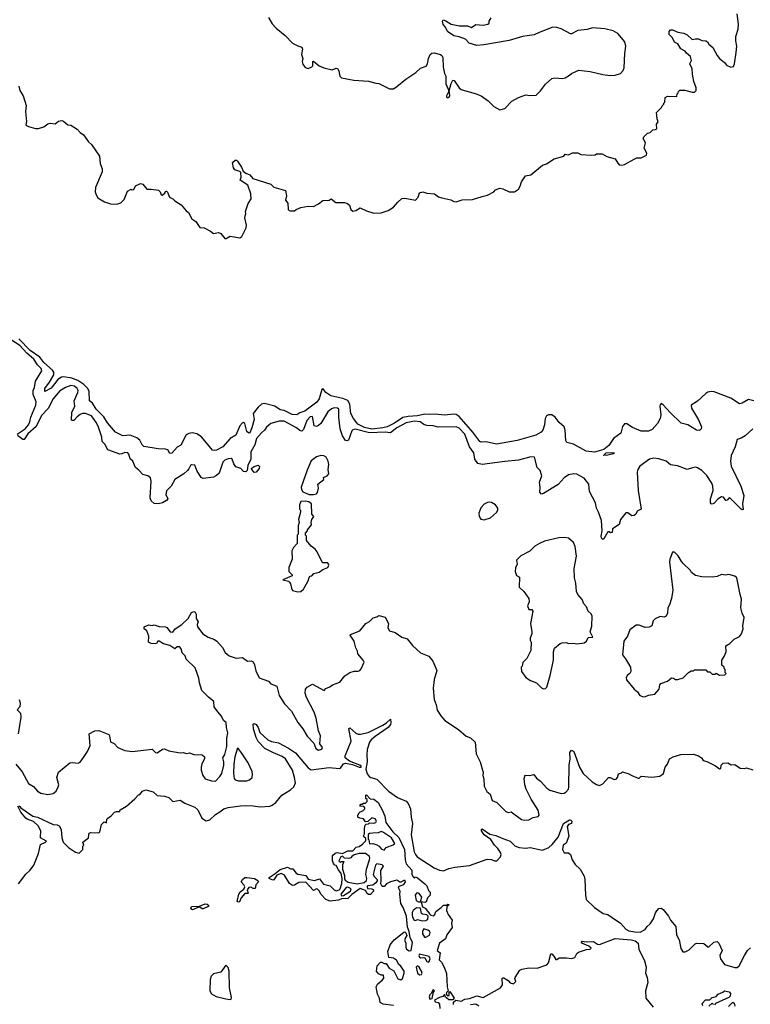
# Model space of a CAD drawing. Extents: x 2220333 to 2384341, y 721037 to 894043.
# Tile 181 of 256: x 2304714 to 2311732, y 813507 to 822968. Entities that reach past the tile are written whole.
import ezdxf

# ---------------------------------------------------------------- set-up
doc = ezdxf.new("R2010")
doc.units = 0

msp = doc.modelspace()

# ---------------------------------------------------------------- linework, layer by layer
at = {"layer": '0CON10XD'}
for points in [[(2307105, 822990), (2307139.3, 822929.3), (2307177.5, 822885), (2307262.5, 822815), (2307335, 822742.5), (2307385, 822716.7), (2307422.5, 822705), (2307430, 822685), (2307420, 822635), (2307433.3, 822595), (2307427.5, 822565), (2307435, 822540), (2307455, 822507.5), (2307485, 822500), (2307520, 822515), (2307530, 822525), (2307530, 822565), (2307535, 822570), (2307590, 822525), (2307636.1, 822506.1), (2307715, 822486.2), (2307755, 822503.3), (2307765, 822500), (2307778, 822475), (2307790, 822425), (2307805, 822410), (2307925, 822387.5), (2308065, 822375.8), (2308135, 822356.7), (2308165, 822356.2), (2308265, 822302.5), (2308305, 822302.5), (2308337.5, 822325), (2308423.9, 822396.1), (2308519.3, 822460.7), (2308565, 822502.5), (2308617.7, 822522.3), (2308631.2, 822545), (2308641.4, 822595), (2308657.1, 822635), (2308672.4, 822647.6), (2308695, 822650), (2308755, 822634), (2308768, 822625), (2308777.5, 822605), (2308780.8, 822515), (2308795, 822450), (2308806.7, 822426.7), (2308807, 822353), (2308832.5, 822295), (2308832.5, 822275), (2308814, 822235), (2308814.4, 822224.4), (2308825, 822216.7), (2308840, 822225), (2308845, 822240), (2308840, 822285), (2308858.8, 822355), (2308875, 822387.5), (2308887.5, 822385), (2308935, 822312.5), (2308955, 822296.7), (2309100, 822255), (2309145.9, 822235.9), (2309215, 822186.7), (2309267.5, 822135), (2309325, 822103.3), (2309375, 822113.3), (2309440, 822185), (2309505, 822221.2), (2309575, 822246.2), (2309615, 822240), (2309675, 822244), (2309716.7, 822283.3), (2309765, 822350), (2309825, 822403.3), (2309855, 822408.8), (2309925, 822403.8), (2309955, 822410), (2309996.1, 822433.9), (2310015, 822452.5), (2310085, 822482.5), (2310195, 822470), (2310315, 822440), (2310385, 822432.5), (2310435, 822435.8), (2310485, 822451.2), (2310510.5, 822479.5), (2310522, 822505), (2310527.3, 822642.7), (2310538, 822715), (2310526.2, 822755), (2310458.8, 822835), (2310415, 822862.2), (2310335, 822878.9), (2310215, 822888.6), (2310165, 822874.2), (2310075, 822864), (2310015, 822832), (2310005, 822832), (2309915, 822880.8), (2309875, 822892.5), (2309835, 822895.8), (2309704.1, 822845.9), (2309655, 822823.3), (2309545, 822806.2), (2309415, 822766.7), (2309173.6, 822726.4), (2309105, 822721.2), (2309032.3, 822742.3), (2308995, 822780), (2308935, 822804), (2308885, 822812.5), (2308823.6, 822853.6), (2308802.5, 822895), (2308781.2, 822921.2), (2308776.2, 822955), (2308782.5, 822967.5), (2308808.3, 822958.3), (2308857.5, 822925), (2308939.3, 822909.3), (2309015, 822908.8), (2309055, 822893.3), (2309097, 822923), (2309165, 822916), (2309210, 822925), (2309222.5, 822935), (2309223.8, 822955), (2309243.2, 822986.8)], [(2308541.7, 821261.7), (2308553.8, 821305), (2308585, 821313.3), (2308625, 821301.2), (2308700, 821295), (2308737.3, 821267.3), (2308767.5, 821255), (2308855, 821238), (2308885, 821222), (2308905, 821219.2), (2308964.2, 821235.8), (2309065, 821239.4), (2309155, 821270), (2309208.6, 821281.4), (2309267.5, 821315), (2309285, 821332.5), (2309325, 821347.5), (2309355, 821342.5), (2309415, 821313.3), (2309467, 821313), (2309505, 821340), (2309521.7, 821368.3), (2309535, 821410), (2309573.9, 821466.1), (2309625, 821477.5), (2309735, 821570), (2309775, 821582.5), (2309848.3, 821631.7), (2309940, 821655), (2309955, 821676.7), (2309985, 821670), (2310025, 821687.5), (2310055, 821690), (2310075, 821687.5), (2310105, 821672.5), (2310205, 821667.5), (2310241.7, 821668.3), (2310255, 821680), (2310309.3, 821679.3), (2310355, 821652.5), (2310435, 821630), (2310458.3, 821588.3), (2310473.9, 821573.9), (2310495, 821570), (2310523.9, 821576.1), (2310615, 821627.5), (2310640.7, 821639.3), (2310685, 821640), (2310733.6, 821666.4), (2310736.7, 821685), (2310712.5, 821735), (2310726.2, 821785), (2310703.3, 821825), (2310708.3, 821841.7), (2310743.6, 821876.4), (2310770, 821885), (2310795, 821910), (2310821.7, 821911.7), (2310835, 821920), (2310830, 821965), (2310847.5, 821985), (2310837.5, 822015), (2310830, 822075), (2310880, 822125), (2310885, 822140), (2310900, 822155), (2310900, 822165), (2310910, 822175), (2310915, 822220), (2310937, 822233), (2311025, 822230), (2311030, 822255), (2311040, 822265), (2311041.7, 822278.3), (2311055, 822290), (2311101.7, 822291.7), (2311175, 822272.5), (2311197, 822273), (2311211.7, 822288.3), (2311213, 822313), (2311190, 822375), (2311176.2, 822445), (2311174, 822495), (2311152.5, 822545), (2311167.5, 822575), (2311156.7, 822615), (2311120, 822645), (2311106.7, 822666.7), (2311065, 822686.7), (2311037.5, 822735), (2311005, 822751.2), (2310984.4, 822795), (2310953.8, 822825), (2310954.3, 822855.7), (2310965, 822870), (2310985, 822871.2), (2311035, 822848.8), (2311095, 822838), (2311125, 822821.2), (2311175, 822778.8), (2311205, 822783.3), (2311235, 822783.3), (2311265, 822767.5), (2311305, 822763.3), (2311322.5, 822755), (2311334.1, 822734.1), (2311372.3, 822702.3), (2311413.4, 822623.4), (2311436.2, 822595), (2311485, 822556.7), (2311505, 822532.5), (2311545, 822513.3), (2311570.7, 822519.3), (2311581.2, 822545), (2311597, 822653), (2311601.4, 822715), (2311592.9, 822765), (2311594.2, 822805), (2311615, 822877.5), (2311620, 822925), (2311606.4, 823025)], [(2304705, 822330), (2304716.4, 822286.4), (2304746.2, 822235), (2304774.4, 822145), (2304770.8, 822085), (2304779.2, 821990.8), (2304772.5, 821955), (2304797, 821943), (2304865, 821923.8), (2304895, 821923.3), (2304945, 821937.5), (2304985, 821967.5), (2305005, 821973.3), (2305055, 821966.7), (2305086.4, 821993.6), (2305118.3, 821998.3), (2305133.6, 821993.6), (2305175, 821957.5), (2305205, 821953.3), (2305265, 821916.7), (2305294.1, 821884.1), (2305325, 821861.2), (2305374.3, 821794.3), (2305405, 821770), (2305481.2, 821655), (2305487.5, 821585), (2305506.1, 821536.1), (2305506, 821505), (2305443.4, 821356.6), (2305438.6, 821315), (2305446.7, 821285), (2305464.2, 821255), (2305528.7, 821218.7), (2305585, 821197.5), (2305645.8, 821194.2), (2305685, 821208), (2305718.3, 821241.7), (2305748.8, 821321.2), (2305785, 821340), (2305795, 821332.5), (2305810, 821335), (2305827, 821373), (2305875, 821392.5), (2305896.4, 821386.4), (2305935, 821340), (2305975, 821340), (2306048.3, 821328.3), (2306063.3, 821315), (2306073.6, 821283.6), (2306083, 821283), (2306109.3, 821300.7), (2306115, 821317.5), (2306125, 821320), (2306135, 821310), (2306151.2, 821261.2), (2306185, 821246.7), (2306205, 821227.5), (2306265, 821190), (2306311.4, 821131.4), (2306336.2, 821115), (2306365.9, 821055.9), (2306405, 821028.8), (2306445, 820970), (2306485, 820969.4), (2306547, 820937), (2306575, 820914.3), (2306625, 820923.3), (2306645, 820912.5), (2306685, 820866.2), (2306697.5, 820865), (2306735, 820886.7), (2306827.5, 820872.5), (2306846.2, 820885), (2306890.5, 820969.5), (2306893.6, 820993.6), (2306877.5, 821065), (2306887.5, 821105), (2306882.5, 821125), (2306908.3, 821201.7), (2306937.5, 821245), (2306933.8, 821295), (2306906.4, 821376.4), (2306830, 821425), (2306840, 821455), (2306838.5, 821498.5), (2306828.9, 821508.9), (2306781.2, 821525), (2306766, 821545), (2306757.5, 821595), (2306785, 821617.5), (2306795, 821617.5), (2306805, 821607.5), (2306845, 821551.2), (2306861.9, 821511.9), (2306885, 821494), (2306925, 821476.2), (2306951.7, 821441.7), (2307125, 821386.7), (2307155, 821360), (2307267.1, 821327.1), (2307276, 821275), (2307267.5, 821235), (2307290, 821205), (2307292.5, 821145), (2307303, 821133), (2307315, 821130), (2307355, 821130), (2307370, 821145), (2307415, 821162.5), (2307485, 821177.5), (2307536.4, 821173.6), (2307585, 821197.5), (2307625, 821230), (2307685, 821232.5), (2307705, 821246.7), (2307752, 821212), (2307835, 821212.5), (2307856.7, 821205), (2307883.3, 821185), (2307894.2, 821145), (2307915, 821129.2), (2307943.3, 821135), (2307985, 821161.4), (2308045, 821131.9), (2308115, 821108.1), (2308185, 821112.5), (2308254, 821135), (2308304.2, 821165), (2308345, 821214.2), (2308385, 821248.6), (2308415, 821252), (2308515, 821233.8), (2308541.7, 821261.7)], [(2304687.9, 818985), (2304764.9, 819035.1), (2304797, 819075), (2304811.2, 819105), (2304820.2, 819149.8), (2304870.2, 819265), (2304871.7, 819295), (2304843.2, 819365), (2304844.2, 819405), (2304857.2, 819435), (2304864.2, 819495.8), (2304927.8, 819595), (2304920, 819615), (2304885, 819650.9), (2304849.2, 819705), (2304782.1, 819762.1), (2304715, 819836.2), (2304625.5, 819895.5)], [(2307164.1, 819254.1), (2307065, 819280.4), (2307035, 819272.5), (2307004.1, 819245.9), (2306957.5, 819185), (2306966.6, 819125), (2306944.7, 819045), (2306925, 818998.6), (2306913.8, 818995), (2306895, 819010.8), (2306876.2, 819086.2), (2306865, 819097.1), (2306855, 819094.2), (2306829.2, 819065), (2306790.5, 818975), (2306734.7, 818945), (2306665, 818863.8), (2306605, 818831.8), (2306585, 818827.5), (2306565, 818832.9), (2306459.4, 818959.4), (2306415, 818988.1), (2306371.7, 818998.3), (2306337.6, 818992.4), (2306311.7, 818978.3), (2306261.5, 818878.5), (2306225, 818858.8), (2306175, 818803.1), (2306155, 818798.6), (2306136.4, 818835), (2306115, 818840.5), (2306045, 818844.4), (2305907.7, 818867.7), (2305891.2, 818881.2), (2305868.3, 818928.3), (2305838.7, 818948.7), (2305775, 818974.6), (2305705, 818969.1), (2305635.3, 819005.3), (2305558.2, 819095), (2305520.6, 819150.6), (2305447.4, 819225), (2305411.8, 819281.8), (2305384.3, 819305), (2305381.9, 819395), (2305368.3, 819425), (2305330.9, 819460.9), (2305271.2, 819501.2), (2305215, 819524.4), (2305135, 819536.2), (2305115, 819532.3), (2305080.7, 819509.3), (2305015, 819427.1), (2304956.7, 819396.7), (2304954.6, 819425), (2304998.9, 819485), (2305041.3, 819555), (2305041.1, 819581.1), (2305029.7, 819599.7), (2304945.2, 819675), (2304905.6, 819725.6), (2304815, 819788.9), (2304705, 819900.5)], [(2311362.5, 818515), (2311315, 818588.6), (2311265, 818636.9), (2311225, 818662.9), (2311205, 818667.5), (2311177, 818663), (2311125, 818644.3), (2311031.2, 818681.2), (2310965, 818690), (2310923.8, 818725), (2310855, 818748.6), (2310805, 818754.2), (2310765, 818745.8), (2310672.3, 818677.7), (2310651.2, 818645), (2310645, 818620), (2310655.6, 818445), (2310685, 818263.8), (2310646.1, 818243.9), (2310631.2, 818215), (2310615, 818202.5), (2310595, 818202), (2310555, 818228.8), (2310535, 818228.8), (2310486, 818165), (2310472.6, 818117.4), (2310408, 818075), (2310405, 818040), (2310388.3, 818038.3), (2310377, 818047), (2310365, 818046.2), (2310325, 817980), (2310315, 817973.3), (2310302, 817985), (2310298, 818005), (2310308.6, 818055), (2310303.6, 818155), (2310274.7, 818234.7), (2310253.3, 818275), (2310244.5, 818325), (2310187.9, 818435), (2310180.8, 818505), (2310135, 818563.8), (2310065, 818602), (2310035.9, 818604.1), (2309985, 818594.2), (2309945, 818566), (2309885, 818502.9), (2309745.8, 818414.2), (2309725, 818409.6), (2309708.9, 818428.9), (2309713.8, 818475), (2309708.5, 818525), (2309730, 818585), (2309713.3, 818635), (2309683.6, 818663.6), (2309660, 818765), (2309625, 818767.5), (2309505, 818735.6), (2309375, 818723.5), (2309155.7, 818694.3), (2309115, 818704.2), (2309086.2, 818746.2), (2309077.5, 818805), (2309034.3, 818864.3), (2308990, 818985), (2308935, 819041.5), (2308905, 819056.7), (2308735, 819052.7), (2308685, 819064.6), (2308625, 819068.6), (2308595, 819077.1), (2308562, 819105), (2308505, 819109.8), (2308425, 819092.7), (2308335, 819045.7), (2308275, 818999), (2308225, 819004.5), (2308075, 818998.1), (2307935, 819031.8), (2307915, 819028.1), (2307905, 819018), (2307872.2, 818927.8), (2307855, 818920.8), (2307845, 818925.8), (2307815, 818970), (2307793.3, 819035), (2307778.3, 819145), (2307779.5, 819225), (2307765, 819236.4), (2307735, 819237.5), (2307710.5, 819229.5), (2307675, 819199.1), (2307605, 819088.1), (2307585, 819067.5), (2307565, 819057.5), (2307543.3, 819065), (2307525, 819154.4), (2307505, 819153.3), (2307472.1, 819115), (2307439.9, 819030.1), (2307425, 819015.6), (2307405, 819020.5), (2307365, 819050), (2307255, 819110.3), (2307205, 819111.3), (2307125, 819087.1), (2307085, 819052.2), (2307066, 819024), (2307035, 818998.4), (2306988.2, 818945), (2306971.4, 818881.4), (2306934, 818815), (2306933.3, 818745), (2306904.4, 818685), (2306900, 818635), (2306886, 818624), (2306865, 818626.7), (2306836.7, 818655), (2306791.1, 818671.1), (2306769.8, 818699.8), (2306753.8, 818745), (2306745, 818750), (2306715, 818748.5), (2306685, 818735.6), (2306664.5, 818715), (2306628.5, 818611.5), (2306605, 818588), (2306575, 818573.1), (2306475, 818558.8), (2306458.4, 818568.4), (2306414.6, 818635), (2306395, 818688), (2306365, 818690), (2306355, 818684.3), (2306339.4, 818650.6), (2306325.2, 818634.8), (2306290, 818605), (2306205, 818550.5), (2306168, 818485), (2306125, 818441.1), (2306118, 818405), (2306135.6, 818365), (2306125, 818347.5), (2306085.4, 818324.6), (2306044.3, 818315.7), (2306005, 818317.5), (2305977.1, 818345), (2305966.4, 818375), (2305976.4, 818535), (2305970.6, 818565), (2305945, 818585.7), (2305895, 818598), (2305859.1, 818639.1), (2305825, 818664.2), (2305799.1, 818725), (2305775, 818748.8), (2305762.8, 818792.8), (2305754, 818805), (2305725, 818810), (2305695.3, 818794.7), (2305675, 818792.3), (2305560.9, 818835), (2305530.4, 818890.4), (2305506.5, 818915), (2305503.8, 818955), (2305471.9, 819051.9), (2305453, 819093), (2305405, 819161.8), (2305345, 819183.8), (2305316.9, 819183.1), (2305296, 819175), (2305265, 819150.6), (2305235, 819117.1), (2305220, 819115), (2305211.1, 819121.1), (2305214.5, 819195), (2305242.2, 819255), (2305236.5, 819305), (2305273.1, 819385), (2305274.3, 819405), (2305264.3, 819425), (2305241.2, 819445), (2305205, 819452), (2305153.3, 819435), (2305095, 819397.8), (2305033.8, 819325), (2304988.7, 819231.3), (2304923.6, 819165), (2304871.1, 819058.9), (2304792.8, 818987.2), (2304755, 818933.8), (2304743.1, 818933.1), (2304691.7, 818971.7)], [(2311765, 819305.2), (2311715, 819319.5), (2311655, 819284), (2311627, 819277), (2311545, 819330.5), (2311385, 819392.5), (2311355, 819396.1), (2311325, 819388.8), (2311303.6, 819376.4), (2311225, 819301.6), (2311163.3, 819265), (2311167.3, 819235), (2311233.7, 819123.6), (2311262.2, 819055), (2311260, 819035), (2311245, 819019.4), (2311214, 819024), (2311133.3, 819075), (2311069.5, 819089.5), (2310961.4, 819195), (2310895, 819268), (2310875, 819278.8), (2310865, 819267.5), (2310863.3, 819255), (2310872.2, 819172.2), (2310867.1, 819135), (2310841.7, 819088.3), (2310790.6, 819029.4), (2310754.7, 819015.3), (2310685, 819014.1), (2310600.5, 819050.5), (2310545, 819083.8), (2310525, 819084.5), (2310505, 819060), (2310486.9, 818995), (2310418.9, 818945), (2310373.5, 818875), (2310325, 818837.8), (2310235, 818811.2), (2310155, 818820.6), (2310035, 818889.6), (2309969.2, 818905), (2309960.4, 818925), (2309954.1, 819025), (2309945.4, 819055), (2309897.6, 819097.6), (2309858, 819148), (2309825, 819171.1), (2309795, 819171.9), (2309775, 819160.8), (2309760.6, 819135), (2309755.7, 819075), (2309737.8, 819025), (2309722.9, 819005), (2309672.5, 818975), (2309494, 818925), (2309295, 818890.2), (2309195, 818910.5), (2309148.3, 818908.3), (2309135, 818915.4), (2309065.1, 819005.1), (2308933.9, 819153.9), (2308905, 819175.2), (2308885, 819178.1), (2308795, 819167.1), (2308705, 819178.7), (2308647, 819173), (2308605, 819176.5), (2308535, 819162.6), (2308445, 819155.8), (2308394.7, 819145.3), (2308315, 819091.6), (2308243.2, 819056.8), (2308202.1, 819045), (2308095, 819033.8), (2308025, 819049.9), (2307962.5, 819082.5), (2307921.9, 819135), (2307893.3, 819185), (2307883.5, 819275), (2307865, 819308.5), (2307818.4, 819328.4), (2307703.3, 819353.3), (2307655, 819385.8), (2307625, 819423.3), (2307615, 819413.8), (2307588.9, 819325), (2307568, 819292), (2307453.9, 819205), (2307405, 819189.3), (2307375, 819171.1), (2307332, 819175), (2307255, 819213.7), (2307215, 819217.7), (2307164.1, 819254.1)], [(2311755, 819036.2), (2311681.7, 818968.3), (2311645, 818946.2), (2311605, 818932.5), (2311586, 818865), (2311548.6, 818781.4), (2311540.6, 818725), (2311548.7, 818678.7), (2311640, 818485), (2311671.2, 818395), (2311656.2, 818315), (2311665, 818262.5), (2311655, 818258), (2311645, 818264.4), (2311535, 818374.3), (2311525, 818371.2), (2311510.6, 818349.4), (2311496.2, 818346.2), (2311475, 818380), (2311455, 818381.9), (2311422, 818365), (2311381.8, 818318.2), (2311365, 818311.9), (2311356.4, 818316.4), (2311351.1, 818325), (2311351.1, 818365), (2311374.6, 818445), (2311372.3, 818485), (2311362.5, 818515)], [(2310320.7, 818780.7), (2310346.7, 818805), (2310415, 818809.4), (2310427.5, 818805), (2310417.5, 818795), (2310365, 818784.3), (2310320.7, 818780.7)], [(2307535, 818404.2), (2307565, 818413.3), (2307573.3, 818425), (2307582.5, 818465), (2307577.5, 818505), (2307635, 818550), (2307631.7, 818568.3), (2307666.1, 818583.9), (2307682.5, 818605), (2307677.5, 818645), (2307683.3, 818695), (2307676.2, 818725), (2307656.7, 818765), (2307635, 818776.7), (2307605, 818778.8), (2307565, 818766.2), (2307515, 818728.9), (2307475, 818640.8), (2307417.8, 818475), (2307419.4, 818455), (2307435, 818432.5), (2307495, 818406), (2307535, 818404.2)], [(2306965, 818617.5), (2306937.5, 818655), (2306967.5, 818675), (2307005, 818685.8), (2307015.7, 818675), (2307015.6, 818655), (2306985, 818620), (2306965, 818617.5)], [(2307385, 817471.2), (2307415, 817472), (2307441.2, 817495), (2307483.3, 817575), (2307493, 817607), (2307505, 817620), (2307520, 817625), (2307540, 817645), (2307591.7, 817658.3), (2307625, 817683.3), (2307675, 817702.5), (2307682.5, 817725), (2307675, 817747.5), (2307625, 817750), (2307620, 817755), (2307572.5, 817855), (2307551.7, 817881.7), (2307515, 817907.5), (2307470, 817965), (2307470, 818005), (2307460, 818015), (2307460, 818035), (2307480, 818055), (2307480, 818065), (2307517, 818113), (2307512.5, 818135), (2307520, 818165), (2307540, 818195), (2307520, 818215), (2307517.5, 818315), (2307490, 818335), (2307455, 818342.5), (2307415, 818337.5), (2307402.5, 818305), (2307402.5, 818265), (2307410, 818255), (2307410, 818235), (2307392.5, 818165), (2307397.5, 818135), (2307387.5, 818105), (2307390, 818025), (2307380, 818015), (2307380, 817935), (2307342.5, 817895), (2307327.5, 817865), (2307332.5, 817785), (2307297.5, 817705), (2307297.5, 817665), (2307330, 817635), (2307330, 817625), (2307240, 817585), (2307295, 817572.5), (2307305, 817562.5), (2307315.9, 817545.9), (2307323.8, 817505), (2307335, 817484), (2307385, 817471.2)], [(2309175, 818163.3), (2309235, 818182.5), (2309295, 818232.5), (2309307.5, 818255), (2309307.5, 818275), (2309285, 818307.5), (2309245, 818327.5), (2309215, 818332.5), (2309175, 818312.5), (2309145, 818277.5), (2309123.9, 818226.1), (2309127.5, 818195), (2309145, 818167.5), (2309175, 818163.3)], [(2309745, 816537.5), (2309765, 816540), (2309776.4, 816553.6), (2309808, 816665), (2309840, 816815), (2309840, 816895), (2309851.7, 816928.3), (2309906.4, 816973.6), (2309925, 816980), (2309965, 816982.5), (2309985, 816973.3), (2310035, 816976.7), (2310065, 816971.2), (2310135, 816980), (2310160, 816995), (2310175, 817030), (2310220, 817035), (2310193.3, 817085), (2310210.7, 817139.3), (2310214, 817235), (2310205, 817260), (2310173.8, 817285), (2310158, 817325), (2310134.3, 817354.3), (2310118, 817395), (2310074.4, 817444.4), (2310062.1, 817472.1), (2310057.5, 817555), (2310042.5, 817605), (2310039.2, 817695), (2310064.1, 817814.1), (2310050, 817905), (2310033.8, 817945), (2309985, 817986.2), (2309945, 817993.8), (2309892.3, 817987.7), (2309755, 817956.7), (2309706.2, 817933.8), (2309661.2, 817908.8), (2309615, 817861.2), (2309527.5, 817815), (2309487.5, 817775), (2309491.2, 817735), (2309477.7, 817702.3), (2309473.8, 817665), (2309487, 817627), (2309515, 817610), (2309512.5, 817515), (2309555, 817473.8), (2309603.3, 817405), (2309606.7, 817375), (2309592.5, 817335), (2309605, 817300), (2309635, 817300), (2309642.5, 817285), (2309620, 817165), (2309633.3, 817085), (2309633.3, 817065), (2309617.5, 817025), (2309617.5, 817005), (2309627.5, 816985), (2309622.5, 816905), (2309585, 816830), (2309548.3, 816791.7), (2309540, 816755), (2309530, 816745), (2309533, 816703), (2309577, 816647), (2309619.3, 816619.3), (2309677.5, 816595), (2309725, 816547.5), (2309745, 816537.5)], [(2310705, 816462.5), (2310725, 816463.3), (2310755, 816476.7), (2310815, 816487.5), (2310858, 816535), (2310863.1, 816576.9), (2310871.7, 816588.3), (2310937.7, 816612.3), (2310975, 816643.8), (2310995, 816640), (2311015, 816627.5), (2311035, 816626.7), (2311085.8, 816644.2), (2311140, 816695), (2311165, 816710), (2311185, 816710), (2311195, 816720), (2311305, 816720), (2311321.7, 816701.7), (2311345, 816700), (2311365, 816680), (2311395, 816680), (2311405, 816690), (2311435, 816670), (2311488.3, 816671.7), (2311500, 816685), (2311490, 816695), (2311490, 816725), (2311480, 816735), (2311480, 816745), (2311460, 816765), (2311460, 816815), (2311481.7, 816848.3), (2311500, 816895), (2311498.3, 816951.7), (2311535, 816972.5), (2311577.5, 817015), (2311627.7, 817042.3), (2311646.7, 817065), (2311663.3, 817115), (2311661.2, 817145), (2311672.5, 817225), (2311652.5, 817265), (2311642.5, 817315), (2311648.3, 817398.3), (2311633.3, 817445), (2311602.5, 817605), (2311585, 817620), (2311525, 817636.7), (2311495, 817631.2), (2311455, 817637.5), (2311415, 817618.8), (2311365, 817612.5), (2311265, 817613.3), (2311205, 817627.5), (2311167, 817657), (2311157.5, 817675), (2311084.1, 817744.1), (2311068, 817768), (2311040, 817815), (2311005, 817850), (2310985, 817850), (2310960, 817785), (2310955.9, 817754.1), (2310987, 817487), (2310976.7, 817405), (2310956.7, 817345), (2310940, 817315), (2310936.7, 817265), (2310925, 817237.5), (2310905, 817226.7), (2310865, 817232.5), (2310819.3, 817210.7), (2310799.3, 817190.7), (2310787.5, 817145), (2310759.3, 817130.7), (2310723.6, 817126.4), (2310665, 817151.2), (2310635, 817150), (2310573.9, 817106.1), (2310553.3, 817045), (2310517.5, 816995), (2310503.3, 816865), (2310533.8, 816825), (2310580, 816745), (2310583.3, 816705), (2310573.9, 816686.1), (2310548.8, 816665), (2310541.2, 816645), (2310542.5, 816625), (2310615, 816533.3), (2310649.3, 816509.3), (2310670, 816475), (2310705, 816462.5)], [(2304675.7, 815815), (2304738.9, 815738.9), (2304796.8, 815626.8), (2304845, 815598), (2304885, 815556), (2304915.7, 815535.7), (2304985, 815524), (2305035, 815531.4), (2305064.5, 815555.5), (2305084, 815595), (2305088.8, 815615), (2305070, 815685), (2305085, 815737.5), (2305195, 815826.2), (2305225, 815830), (2305273.9, 815823.9), (2305295, 815832), (2305325, 815878.8), (2305364.3, 815935), (2305391.4, 815995), (2305382.5, 816105), (2305436.1, 816133.9), (2305475, 816137.5), (2305569.1, 816099.1), (2305576.9, 816086.9), (2305585, 816030), (2305621.3, 816011.3), (2305655, 815974.3), (2305725, 815945.7), (2305795, 815934.4), (2305985, 815959.2), (2306017, 815927), (2306035, 815922.5), (2306085, 815958), (2306105, 815960.8), (2306145, 815940.8), (2306255, 815922), (2306285, 815926.7), (2306315, 815917.5), (2306345, 815922.5), (2306385, 815907.5), (2306465, 815902.5), (2306487.5, 815885), (2306490, 815865), (2306464.2, 815815.8), (2306456.2, 815785), (2306456.7, 815755), (2306472.5, 815705), (2306495, 815673.8), (2306556.1, 815653.9), (2306595, 815651.2), (2306637.8, 815695), (2306654.4, 815725), (2306674.6, 815805.4), (2306675.3, 815835), (2306666.5, 815875), (2306685, 815906.2), (2306703.8, 815985), (2306704.5, 816065.5), (2306713.3, 816115), (2306700, 816165), (2306696.7, 816215), (2306672.5, 816235), (2306653.3, 816275), (2306615.9, 816315.9), (2306583.3, 816365), (2306580, 816415), (2306527.3, 816457.3), (2306463.4, 816523.4), (2306440, 816595), (2306435, 816640), (2306399.3, 816739.3), (2306312, 816822), (2306303.3, 816855), (2306273.8, 816883.8), (2306268, 816915), (2306255, 816933.8), (2306245, 816941.2), (2306227.5, 816942.5), (2306203, 816923), (2306155.9, 816955.9), (2306095, 816970), (2306053, 816997), (2306040, 816995), (2306026.4, 816973.6), (2306015, 816970), (2305975, 816972.5), (2305950, 816985), (2305953.3, 817045), (2305936.2, 817096.2), (2305910, 817115), (2305910, 817135), (2305955, 817153.3), (2305985, 817147.5), (2306005, 817152.5), (2306055, 817136), (2306115, 817133.8), (2306127.1, 817127.1), (2306160, 817085), (2306185, 817082.5), (2306206.2, 817115), (2306271.2, 817155), (2306332.5, 817215), (2306365, 817272.5), (2306385, 817280), (2306400, 817275), (2306410, 817255), (2306410, 817215), (2306427, 817183), (2306420, 817155), (2306422, 817135), (2306473.8, 817065), (2306525, 817034), (2306585, 817011.4), (2306606.8, 816996.8), (2306663.3, 816935), (2306685.9, 816885.9), (2306725, 816854), (2306794.3, 816834.3), (2306855, 816839.2), (2306903.2, 816803.2), (2306935.9, 816805.9), (2306955, 816796.7), (2306967.9, 816767.9), (2306980.5, 816710.5), (2307013.3, 816645), (2307102.5, 816612.5), (2307125, 816587.5), (2307185, 816562.5), (2307206.7, 816475), (2307235, 816430), (2307256.2, 816395), (2307324.3, 816324.3), (2307384, 816215), (2307435, 816152.5), (2307474.2, 816084.2), (2307540, 816015), (2307557.5, 815965), (2307585, 815950), (2307615, 815957.5), (2307622.5, 815975), (2307598.3, 816008.3), (2307602.5, 816085), (2307583.6, 816133.6), (2307561.2, 816255), (2307542, 816315), (2307470, 816455), (2307457, 816497), (2307460, 816535), (2307475, 816553.3), (2307525, 816582.5), (2307637, 816523), (2307655, 816542.5), (2307693.6, 816556.4), (2307717.5, 816575), (2307788.3, 816601.7), (2307838.3, 816661.7), (2307883.9, 816696.1), (2307927, 816707), (2307965, 816707.5), (2307980, 816715), (2307995, 816730), (2308022.5, 816795), (2308013.3, 816815), (2307963.3, 816875), (2307958.8, 816898.8), (2307943, 816933), (2307926.7, 816995), (2307887.5, 817055), (2307890.7, 817059.3), (2307980, 817095), (2308037.5, 817165), (2308075, 817183.8), (2308109.7, 817220.3), (2308145, 817230), (2308165, 817242.5), (2308226.1, 817226.1), (2308256.7, 817165), (2308250.8, 817125), (2308265.8, 817095.8), (2308319.5, 817079.5), (2308385.5, 817035.5), (2308437.3, 817017.3), (2308487.5, 816955), (2308563.6, 816883.6), (2308645, 816852.5), (2308682.5, 816805), (2308720.6, 816715), (2308693.8, 816626.2), (2308685.7, 816545), (2308694, 816435), (2308714, 816385), (2308722.7, 816332.7), (2308757.7, 816277.7), (2308796.7, 816235), (2308928.3, 816148.3), (2309001.7, 816081.7), (2309045, 816066.7), (2309087.5, 816025), (2309097.5, 815915), (2309137.5, 815835), (2309166.2, 815735), (2309163.8, 815705), (2309173.9, 815673.9), (2309175, 815602.5), (2309202.7, 815552.7), (2309232.5, 815525), (2309253.3, 815465), (2309297.5, 815445), (2309385, 815358.8), (2309405, 815351.2), (2309435, 815356.2), (2309535, 815284), (2309563.6, 815276.4), (2309605, 815280), (2309645, 815301.2), (2309695, 815312.5), (2309703.3, 815325), (2309695, 815372.5), (2309628, 815478), (2309578.1, 815575), (2309565.7, 815615), (2309561.2, 815675), (2309565, 815700), (2309573, 815707), (2309615, 815706.2), (2309653.6, 815713.6), (2309678.8, 815678.8), (2309718.3, 815651.7)], [(2304709.8, 816435), (2304718.3, 816405), (2304713.7, 816365), (2304688.8, 816335), (2304720, 816305), (2304725.5, 816265), (2304698.1, 816105)], [(2307139.4, 815419.4), (2307175, 815445.3), (2307233.2, 815516.8), (2307315, 815567.4), (2307345.8, 815595), (2307361.9, 815635), (2307354.3, 815685), (2307332.8, 815755), (2307265.9, 815865.9), (2307235, 815888.4), (2307151.5, 815921.5), (2307068.8, 815965), (2307005, 816032.1), (2306985, 816069.2), (2306958.2, 816155), (2306955, 816197.5), (2306965, 816205.8), (2306985, 816195.4), (2307003.8, 816165), (2307019.7, 816119.7), (2307098.7, 816048.7), (2307132.5, 816032.5), (2307199.4, 816019.4), (2307296.6, 815966.6), (2307362.7, 815922.7), (2307413.5, 815863.5), (2307485, 815780.4), (2307515, 815760.7), (2307685, 815783), (2307785, 815770.9), (2307795, 815775.5), (2307823.2, 815816.8), (2307845, 815824.1), (2307910.6, 815810.6), (2307975.5, 815784.5), (2307993.3, 815785), (2307993.8, 815795), (2307981.2, 815805), (2307882.3, 815842.3), (2307841.8, 815875), (2307840, 815895), (2307896.9, 816035), (2307875, 816155.8), (2307885, 816164.3), (2307941.4, 816111.4), (2307965, 816102), (2307988.7, 816101.3), (2308060.6, 816119.4), (2308201.2, 816188.8), (2308237.6, 816212.4), (2308275, 816247.5), (2308279.6, 816215), (2308275.5, 816195.5), (2308253.5, 816165), (2308129.2, 816080.8), (2308091, 816049), (2308073.7, 816026.4), (2308052.5, 815955), (2308047.7, 815905), (2308050.8, 815835), (2308037.8, 815765), (2308051.2, 815721.2), (2308071.4, 815695), (2308086.7, 815685), (2308145, 815671.5), (2308255, 815555.4), (2308344, 815495), (2308425, 815458.5), (2308445, 815435.7), (2308467.9, 815385), (2308474.6, 815305), (2308487.2, 815245), (2308474.1, 815135), (2308502.4, 814972.4), (2308514.4, 814945), (2308533.1, 814925), (2308595, 814881.9), (2308695, 814817.5), (2308745, 814796.2), (2308785, 814788.8), (2308835, 814812.5), (2308894.5, 814825.5), (2309035, 814841.1), (2309205, 814902), (2309245, 814898), (2309275, 814883.8), (2309296.1, 814883.9), (2309332, 814925), (2309337.5, 814945), (2309332, 814965), (2309307.5, 815005), (2309276.3, 815036.3), (2309239.2, 815089.1), (2309175.7, 815135), (2309150.8, 815175), (2309148.8, 815185), (2309155, 815193.3), (2309230, 815140), (2309288.8, 815128.8), (2309355, 815098.5), (2309425, 815075.7), (2309469.8, 815029.8), (2309512.8, 815012.8), (2309574.2, 815005.8), (2309615.9, 815014.1), (2309735, 814989.2), (2309796.2, 815013.8), (2309828.6, 815041.4), (2309886.8, 815113.2), (2309937.5, 815245), (2309995, 815280), (2310007.5, 815275), (2310016.2, 815265), (2310013.3, 815245), (2309985, 815233.8), (2309974.1, 815215.9), (2309987.9, 815122.1), (2309964.4, 815055.6), (2309934.4, 815035), (2309928.5, 814995), (2309945, 814963.3), (2309985, 814961.2), (2310006.1, 814946.1), (2310022.5, 814895), (2310051.2, 814851.2), (2310097.5, 814805), (2310135, 814736.7), (2310143.1, 814705), (2310148.8, 814555), (2310156.7, 814515), (2310235, 814436), (2310318.8, 814378.8), (2310365, 814368.8), (2310405, 814341.4), (2310484.4, 814285), (2310535, 814229.6), (2310565, 814212.8), (2310621.5, 814201.5), (2310675, 814198.8), (2310723.3, 814225), (2310740.6, 814255), (2310770.2, 814279.8), (2310803.1, 814326.9), (2310821.1, 814385), (2310833.7, 814406.3), (2310855, 814426.7), (2310875, 814431.2), (2310895, 814418.8), (2310945.5, 814355), (2310966.9, 814315), (2311017.1, 814255), (2311024.3, 814175), (2311047.3, 814127.3), (2311065, 814042.5), (2311085, 814011.2), (2311105, 814010), (2311145, 814030), (2311202.3, 814087.7), (2311215, 814093.3), (2311285, 814090), (2311325, 814058.8), (2311335, 814058.8), (2311382.5, 814105), (2311415, 814108.8), (2311431.2, 814095), (2311462, 814025), (2311440.8, 813975), (2311445, 813943.8), (2311485, 813888.6), (2311585, 813859.1), (2311605, 813861.8), (2311625.5, 813875), (2311677.5, 813975), (2311705.9, 814024.1), (2311735, 814048.8)], [(2306895, 815654), (2306922.5, 815665), (2306946.2, 815685), (2306951.2, 815715), (2306946.2, 815745), (2306907, 815827), (2306845, 815922.5), (2306815, 815962.5), (2306805, 815967.5), (2306779.6, 815885), (2306770, 815815), (2306768.3, 815728.3), (2306775, 815676.7), (2306785, 815664), (2306815, 815654), (2306895, 815654)], [(2309718.3, 815651.7), (2309777.5, 815585), (2309806.2, 815565), (2309915, 815531.4), (2309945, 815534.2), (2309961.2, 815545), (2309985, 815573.3), (2309989.4, 815595), (2309990.5, 815805), (2310001.1, 815865), (2310000, 815925), (2310015, 815950), (2310036.2, 815935), (2310092.5, 815785), (2310125.7, 815725.7), (2310213.3, 815645), (2310255, 815620), (2310285, 815610), (2310315.9, 815624.1), (2310370, 815685), (2310385, 815687.5), (2310425, 815666.2), (2310445, 815670), (2310457.5, 815685), (2310465, 815720), (2310495, 815730), (2310505, 815740), (2310565, 815722.5), (2310592.5, 815705), (2310655, 815680), (2310665, 815680), (2310685, 815697.5), (2310785, 815690), (2310861.7, 815698.3), (2310897.5, 815725), (2310913.3, 815785), (2310936.7, 815815), (2310957.5, 815865), (2310990, 815885), (2311065, 815906.7), (2311185, 815910), (2311233.6, 815893.6), (2311262.5, 815875), (2311279.3, 815849.3), (2311315, 815838.8), (2311398.3, 815798.3), (2311435, 815770), (2311448.3, 815771.7), (2311452.5, 815805), (2311470, 815825), (2311515, 815827.5), (2311548.3, 815808.3), (2311585, 815812.5), (2311635, 815776.7), (2311675, 815773.3), (2311695, 815780), (2311755, 815760)], [(2304705, 815412.5), (2304715, 815406.2), (2304723.3, 815393.3), (2304840, 815315), (2304885, 815304.4), (2305035, 815235.8), (2305075, 815230.6), (2305092.4, 815222.4), (2305111.2, 815185), (2305120, 815105), (2305131.2, 815065), (2305183.6, 815013.6), (2305248.3, 814968.3), (2305285, 814960), (2305320, 814995), (2305320, 815025), (2305330, 815035), (2305320, 815065), (2305373, 815107), (2305376.2, 815135), (2305380, 815150), (2305392.9, 815157.1), (2305472.5, 815155), (2305482.5, 815165), (2305500, 815235), (2305525, 815260), (2305548.3, 815251.7), (2305550, 815285), (2305560, 815295), (2305593, 815317), (2305625, 815352.5), (2305645, 815360), (2305675, 815360), (2305680, 815375), (2305738.3, 815411.7), (2305819.3, 815480.7), (2305855, 815520), (2305868.3, 815521.7), (2305892.5, 815555), (2305925, 815566.7), (2305995, 815547.5), (2306033, 815513), (2306105, 815506.7), (2306145, 815493.3), (2306185, 815456.7), (2306255, 815467.5), (2306300.2, 815440.2), (2306395, 815400.6), (2306425.8, 815375), (2306463.8, 815295), (2306505, 815271.2), (2306540.5, 815279.5), (2306595, 815332), (2306635.5, 815354.5), (2306675, 815386), (2306715, 815399.2), (2306835, 815414.4), (2306895, 815415.6), (2306955, 815414.4), (2307025, 815402.7), (2307115, 815411.3), (2307139.4, 815419.4)], [(2308305, 813496), (2308205, 813508.8), (2308177.5, 813525), (2308170, 813565), (2308152, 813605), (2308137.5, 813675), (2308150.7, 813699.3), (2308199.3, 813740.7), (2308211.7, 813758.3), (2308210, 813785), (2308185, 813787.5), (2308159.3, 813799.3), (2308141.2, 813825), (2308146.2, 813875), (2308178.3, 813911.7), (2308191.7, 813911.7), (2308215, 813900), (2308235, 813900), (2308262.3, 813852.3), (2308308.3, 813828.3), (2308345, 813752.5), (2308375, 813742.5), (2308390, 813755), (2308406.7, 813805), (2308406.2, 813825), (2308375, 813872.5), (2308355, 813887.5), (2308332, 813932), (2308305, 813948.6), (2308260, 813955), (2308250.6, 814015), (2308271.7, 814078.3), (2308311.2, 814125), (2308405, 814198.8), (2308415, 814202.5), (2308423.9, 814193.9), (2308433.6, 814166.4), (2308413.3, 814135), (2308412.5, 814115), (2308422.5, 814095), (2308422.5, 814055), (2308430, 814035), (2308455, 814020), (2308475.8, 814024.2), (2308485.8, 814105), (2308466.1, 814146.1), (2308455, 814207.5), (2308437.7, 814247.7), (2308429.1, 814355), (2308397.2, 814437.2), (2308375.6, 814475), (2308364.3, 814565), (2308368.8, 814595), (2308353.8, 814625), (2308359.5, 814640.5), (2308405, 814657.5), (2308420, 814685), (2308415.9, 814695.9), (2308405, 814697.5), (2308375, 814680), (2308365, 814680), (2308335, 814698.8), (2308275, 814683.8), (2308237.5, 814665), (2308215, 814637.5), (2308195, 814640), (2308182.5, 814665), (2308187.5, 814695), (2308183, 814793), (2308207.5, 814835), (2308197, 814847), (2308145, 814856.2), (2308132, 814845), (2308110.8, 814755), (2308121.2, 814731.2), (2308147, 814707), (2308147, 814693), (2308136.4, 814673.6), (2308107, 814653), (2308053.9, 814646.1), (2308050, 814635), (2308055, 814620), (2308097, 814617), (2308110, 814610), (2308113.3, 814595), (2308085, 814562.9), (2308065, 814562.5), (2308050.8, 814570.8), (2308035, 814600), (2307985, 814620), (2307905, 814561.2), (2307865, 814522.9), (2307805, 814520), (2307775, 814508), (2307695, 814497.5), (2307654, 814515), (2307607.5, 814565), (2307593.3, 814595), (2307575, 814612.5), (2307563.6, 814616.4), (2307535, 814600), (2307461.7, 814681.7), (2307395, 814675.8), (2307355, 814650), (2307335, 814648), (2307305, 814666.7), (2307258.3, 814748.3), (2307225, 814762.5), (2307182.9, 814747.1), (2307155, 814702.5), (2307145, 814700), (2307110, 814715), (2307110, 814725), (2307167.8, 814762.2), (2307215, 814803.3), (2307285, 814823.3), (2307315, 814807.5), (2307337, 814807), (2307368.3, 814768.3), (2307386.1, 814756.1), (2307462.5, 814745), (2307485, 814710), (2307545, 814695.8), (2307595, 814712.5), (2307632.2, 814662.2), (2307695, 814643.8), (2307735, 814606.2), (2307755, 814596.7), (2307783.6, 814606.4), (2307793.6, 814616.4), (2307807.5, 814667.5), (2307812.5, 814715), (2307802.5, 814765), (2307775, 814797.5), (2307755, 814840), (2307740, 814845), (2307728.3, 814858.3), (2307720, 814885), (2307720, 814935), (2307745, 814960), (2307763.6, 814966.4), (2307815, 814956.7), (2307865, 814980), (2307915, 814980), (2307945, 815017.5), (2307975, 815023.8), (2308006.7, 815045), (2308036.4, 815073.6), (2308040, 815085), (2308038.3, 815098.3), (2308020, 815115), (2308017.5, 815125), (2308027.5, 815145), (2308026.7, 815195), (2308033, 815227), (2308041.7, 815238.3), (2308065, 815240), (2308075, 815250), (2308115, 815247.5), (2308135, 815252.5), (2308142.5, 815265), (2308128.3, 815288.3), (2308095, 815297.5), (2308058.3, 815261.7), (2308035, 815260), (2308015, 815287.5), (2307980, 815295), (2307963.3, 815305), (2307962.5, 815325), (2307973.6, 815346.4), (2307985, 815357.5), (2308010, 815365), (2308030, 815385), (2308030, 815395), (2308018.3, 815408.3), (2307985, 815410), (2307980, 815415), (2307991.7, 815428.3), (2308005, 815430), (2308015, 815440), (2308035, 815440), (2308050, 815455), (2308050, 815475), (2308040, 815485), (2308040, 815515), (2308045, 815520), (2308081.7, 815481.7), (2308115, 815477.5), (2308157.5, 815445), (2308196.7, 815375), (2308220, 815315), (2308232, 815255), (2308297.5, 815165), (2308355, 815108.8), (2308411.1, 814995), (2308415.3, 814895.3), (2308426, 814856)], [(2304702.5, 814665), (2304774, 814756), (2304813.9, 814796.1), (2304850, 814845), (2304894.4, 814955), (2304915, 815042), (2304962.5, 815065), (2304970, 815075), (2304915, 815107.5), (2304917.1, 815175), (2304891.1, 815221.1), (2304845, 815262.5), (2304785, 815284.5), (2304771.4, 815295), (2304725, 815353.8), (2304695, 815410)], [(2308215, 814987.5), (2308235, 815012.5), (2308301.7, 815038.3), (2308317, 815053), (2308283.8, 815105), (2308208.3, 815158.3), (2308185, 815167.5), (2308156.4, 815153.6), (2308105, 815152.5), (2308073, 815147), (2308061.7, 815138.3), (2308060, 815095), (2308067, 815087), (2308075, 815050), (2308105, 815052.5), (2308145, 815040), (2308165.9, 815025.9), (2308185, 815000), (2308215, 814987.5)], [(2307955, 814664.2), (2308022.3, 814677.7), (2308043.8, 814695), (2308048, 814715), (2308040, 814755), (2308043.8, 814805), (2308073.3, 814895), (2308076.7, 814915), (2308070.7, 814930.7), (2308036.4, 814956.4), (2307976.1, 814956.1), (2307926.4, 814943.6), (2307903.3, 814926.7), (2307895, 814912.5), (2307875, 814907.5), (2307835, 814910), (2307815, 814930), (2307800, 814925), (2307780, 814885), (2307795, 814872.5), (2307805, 814880), (2307827.5, 814877.5), (2307813.3, 814846.7), (2307813.3, 814805), (2307832.5, 814745), (2307832.5, 814715), (2307839.3, 814699.3), (2307869.5, 814679.5), (2307955, 814664.2)], [(2308426, 814856), (2308480.5, 814795), (2308480, 814755), (2308495, 814730), (2308505, 814720), (2308515, 814730), (2308535, 814722.5), (2308605.6, 814665), (2308624.2, 814645), (2308641.7, 814601.7), (2308656, 814585), (2308656.2, 814555), (2308631.7, 814528.3), (2308619.5, 814490.5), (2308605, 814483.3), (2308570, 814490), (2308581.7, 814441.7), (2308609.3, 814429.3), (2308653.3, 814373.3), (2308663.8, 814363.8), (2308691.7, 814358.3), (2308701.7, 814368.3), (2308710.7, 814399.3), (2308763.9, 814436.1), (2308785, 814460), (2308815, 814460), (2308825, 814470), (2308840, 814465), (2308818.3, 814441.7), (2308813, 814407), (2308829.3, 814369.3), (2308866.7, 814315), (2308862.5, 814285), (2308867.5, 814245), (2308816.7, 814175), (2308803, 814137), (2308746.4, 814093.6), (2308723.3, 814025), (2308752.5, 814002.5), (2308743, 813933), (2308765, 813912.5), (2308792.5, 813865), (2308813, 813803), (2308820, 813675), (2308830, 813635), (2308815, 813620), (2308810, 813605), (2308821.7, 813591.7), (2308838.3, 813591.7), (2308840, 813625), (2308845, 813630), (2308887.5, 813565), (2308875, 813550), (2308835, 813550), (2308815, 813570), (2308803.6, 813573.6), (2308795, 813600), (2308777, 813583), (2308745, 813573.3), (2308700, 813545), (2308705, 813531.2), (2308735, 813522.5), (2308747.6, 813507.6), (2308749.1, 813465)], [(2306815, 814487.5), (2306804.1, 814494.1), (2306818.8, 814565), (2306833, 814587), (2306868, 814612), (2306876.7, 814635), (2306866.2, 814656.2), (2306840, 814685), (2306853.3, 814705), (2306875, 814723.8), (2306895, 814725.8), (2306970, 814715), (2307002.5, 814695), (2307006.7, 814685), (2306983.3, 814655), (2306975, 814620), (2306955, 814620), (2306935, 814632.5), (2306915, 814627.5), (2306900, 814605), (2306910, 814575), (2306905, 814570), (2306875, 814570), (2306841.7, 814528.3), (2306825, 814492.5), (2306815, 814487.5)], [(2307805, 814550), (2307825, 814553.3), (2307890, 814595), (2307896.4, 814616.4), (2307865, 814632.5), (2307850.7, 814629.3), (2307797.5, 814565), (2307805, 814550)], [(2308570, 814490), (2308567.5, 814505), (2308577, 814537), (2308552.5, 814572.5), (2308537.5, 814577.5), (2308525, 814574), (2308512.2, 814555), (2308523.3, 814505), (2308545, 814492.5), (2308565, 814490), (2308570, 814490)], [(2306375, 814414.2), (2306358.8, 814425), (2306365, 814446), (2306441.7, 814448.3), (2306495, 814472), (2306515, 814470), (2306530, 814455), (2306523.6, 814446.4), (2306476.4, 814423.6), (2306465, 814423.3), (2306445, 814440), (2306435, 814440), (2306375, 814414.2)], [(2308579.3, 814309.3), (2308615, 814311.2), (2308633.3, 814325), (2308637.5, 814355), (2308625, 814366.7), (2308583, 814373), (2308575, 814380), (2308565, 814430), (2308525, 814432.5), (2308493.6, 814406.4), (2308485, 814390), (2308484.2, 814365), (2308486.2, 814345), (2308502.5, 814315), (2308515, 814312.5), (2308535, 814320), (2308579.3, 814309.3)], [(2308601.7, 814151.7), (2308615, 814152.5), (2308649.3, 814170.7), (2308657.5, 814195), (2308650, 814210), (2308635, 814220), (2308595, 814232.5), (2308581.7, 814208.3), (2308583.6, 814183.6), (2308601.7, 814151.7)], [(2308880, 813505), (2308881.7, 813528.3), (2308902.5, 813547.5), (2308955, 813537.5), (2308990, 813555), (2309035, 813561.2), (2309105, 813586.7), (2309165, 813573.3), (2309334, 813665), (2309352, 813695), (2309350, 813755), (2309355, 813760), (2309365, 813760), (2309405, 813736.7), (2309425, 813712.5), (2309456.4, 813703.6), (2309480, 813725), (2309470, 813755), (2309472.5, 813765), (2309516.7, 813835), (2309535.9, 813844.1), (2309605, 813856), (2309685, 813852.9), (2309776.7, 813885), (2309794.1, 813905.9), (2309815, 813990), (2309825, 813990), (2309845, 813970), (2309865, 813937.5), (2309875, 813937.5), (2309896.2, 813953.8), (2309965, 813954.4), (2310015, 813946.9), (2310045, 813956.2), (2310064.3, 813995.7), (2310081.7, 814008.3), (2310157.7, 814032.3), (2310195, 814037.5), (2310202.5, 814045), (2310182.5, 814065), (2310112.5, 814095), (2310110, 814105), (2310118.3, 814111.7), (2310155, 814106.2), (2310225, 814111.2), (2310265, 814085.8), (2310285, 814080), (2310435, 814139.3), (2310586.7, 814125), (2310625, 814116.3), (2310655.4, 814095), (2310660.5, 814035), (2310714.7, 813924.7), (2310731.8, 813865), (2310726.1, 813805), (2310740, 813765), (2310747.3, 813715), (2310725.7, 813635), (2310727.5, 813565), (2310799.3, 813479.3)], [(2308645, 813912.5), (2308658, 813945), (2308645.8, 813965.8), (2308552.9, 813987.1), (2308548, 813975), (2308555, 813958.8), (2308565, 813952), (2308595, 813957.5), (2308605, 813953.3), (2308625, 813917.5), (2308645, 813912.5)], [(2306735, 813553.8), (2306745, 813557.5), (2306748.5, 813571.5), (2306729.4, 813665), (2306727, 813825), (2306715, 813860), (2306695, 813884), (2306645, 813816.9), (2306575, 813797.9), (2306552.8, 813777.2), (2306543.9, 813745), (2306541.4, 813635), (2306555, 813607.7), (2306602.1, 813582.1), (2306695, 813557.9), (2306735, 813553.8)], [(2308555, 813788.8), (2308575, 813792.5), (2308580, 813805), (2308573.3, 813825), (2308552.5, 813865), (2308534.1, 813875.9), (2308523.3, 813865), (2308533.8, 813805), (2308555, 813788.8)], [(2308655, 813556.7), (2308675, 813563.3), (2308688.3, 813621.7), (2308700, 813635), (2308685, 813650), (2308670, 813615), (2308653.2, 813596.8), (2308648.3, 813578.3), (2308655, 813556.7)], [(2311275, 813492.5), (2311270, 813515), (2311301.7, 813548.3), (2311345, 813550), (2311365, 813572.5), (2311405, 813582.5), (2311422.5, 813605), (2311467, 813623), (2311485, 813636.7), (2311530, 813625), (2311541.7, 813611.7), (2311540, 813585), (2311527, 813573), (2311397, 813513), (2311388.3, 813501.7)], [(2309125, 813490), (2309095, 813507.5), (2309045, 813502.5)], [(2311380, 813505), (2311365, 813517.5), (2311335, 813490)], [(2311523, 813487), (2311563, 813527), (2311578.3, 813518.3), (2311585, 813490)]]:
    msp.add_lwpolyline(points, dxfattribs=at)

doc.saveas('drawing.dxf')
